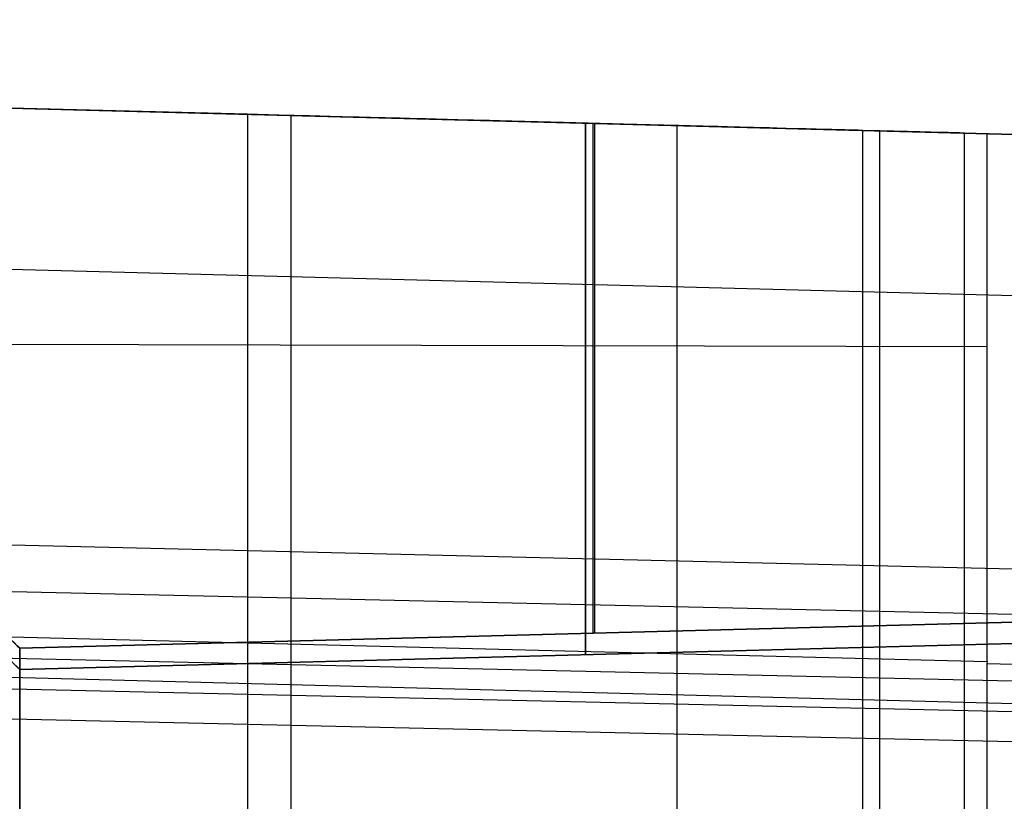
# Model space of a CAD drawing. Extents: x -15 to 7, y 1 to 148.
# Tile 190 of 194: x 4.84 to 6.28, y 145.42 to 146.56. Entities that reach past the tile are written whole.
import ezdxf

# ---------------------------------------------------------------- set-up
doc = ezdxf.new("R2010")
doc.units = 0
doc.layers.add('DEFAULT', color=7, linetype='CONTINUOUS')

msp = doc.modelspace()

# ---------------------------------------------------------------- linework, layer by layer
at = {"layer": 'DEFAULT', "color": 1}
for p, q in [((-0.0929, 146.5627, -6.7109), (6.0997, 146.4005, -6.6884)), ((6.0744, 146.4012, -7.6616), (-0.0929, 146.5627, -7.6616)), ((5.1771, 146.4247, -8.5632), (2.2979, 146.5001, -8.6349)), ((5.1771, 146.4247, -8.5632), (5.1771, 136.9726, -7.2528)), ((5.8035, 146.4083, -8.2923), (5.8035, 136.9726, -6.9841)), ((6.0997, 146.4005, -6.6884), (6.0745, 146.4012, -7.6585)), ((6.0745, 146.4012, -7.6585), (6.0745, 136.9726, -6.3514)), ((6.0997, 139.6321, -5.75), (6.0997, 146.4005, -6.6884))]:
    msp.add_line(p, q, dxfattribs=at)
at = {"layer": 'DEFAULT', "color": 254}
for p, q in [((6.2562, 146.3964, -6.4627), (0, 146.5602, -6.3751)), ((0, 146.5602, -8.8421), (5.2407, 146.423, -8.7307)), ((6.5659, 146.3883, -36.1339), (0, 146.5602, -36.2224)), ((0, 146.5602, -5.5885), (6.5659, 146.3883, -5.7334)), ((6.5659, 146.3883, -13.8733), (0, 146.5602, -13.8733)), ((6.5659, 146.3883, -17.8733), (0, 146.5602, -17.8733)), ((6.5659, 146.3883, -22.0178), (0, 146.5602, -22.0178)), ((6.5659, 146.3883, -34.5252), (0, 146.5602, -34.5252)), ((6.5659, 146.3883, -10.6268), (4.001, 146.4555, -10.5542)), ((4.001, 146.4555, -13.1924), (6.5659, 146.3883, -13.1198)), ((6.5659, 146.3883, -14.6268), (4.001, 146.4555, -14.5542)), ((4.001, 146.4555, -17.1924), (6.5659, 146.3883, -17.1198)), ((6.5659, 146.3883, -18.6268), (4.001, 146.4555, -18.5542)), ((4.001, 146.4555, -21.1924), (6.5659, 146.3883, -21.1198)), ((6.5659, 146.3883, -22.9157), (4.0262, 146.4548, -22.8412)), ((4.0318, 146.4547, -32.9023), (6.5659, 146.3883, -32.8279)), ((5.2407, 146.423, -8.7307), (5.2407, 136.6925, -7.3817)), ((6.5659, 146.3883, -8.1076), (6.1458, 146.3993, -8.1076)), ((6.2229, 146.3973, -7.7441), (6.2562, 146.3964, -6.4627)), ((6.2229, 136.8423, -6.4195), (6.2229, 146.3973, -7.7441)), ((6.2562, 145.6264, -6.3559), (6.2562, 146.3964, -6.4627)), ((6.5724, 146.1527, -5.0891), (0, 146.3249, -4.9441)), ((0, 146.1008, -6.3114), (6.2562, 146.0858, -6.4196)), ((6.8479, 145.748, -5.3803), (0, 145.9118, -5.3427)), ((0, 145.8386, -5.8709), (6.8479, 145.6829, -5.8494)), ((0, 145.7836, -6.2675), (6.2562, 145.6264, -6.3559)), ((-0.5987, 145.7549, -5.4822), (6.6979, 145.589, -5.4592)), ((6.5659, 145.5575, -4.7481), (0, 145.7297, -4.6032)), ((-0.5988, 145.7106, -5.8777), (6.7084, 145.544, -5.859)), ((7.3355, 145.7112, -31.9878), (4.845, 145.646, -31.987)), ((4.845, 145.646, -23.761), (7.3355, 145.7112, -23.7599)), ((4.845, 145.646, -27.8739), (7.3355, 145.7112, -27.8739)), ((7.3356, 145.7109, -32.0102), (4.845, 145.6457, -32.0102)), ((7.3356, 145.7108, -23.7334), (4.845, 145.6456, -23.7334)), ((4.845, 145.6148, -11.4489), (7.3398, 145.6801, -11.4489)), ((7.3398, 145.6801, -12.2978), (4.845, 145.6148, -12.2978)), ((7.3398, 145.6801, -16.2978), (4.845, 145.6148, -16.2978)), ((4.845, 145.6148, -15.4489), (7.3398, 145.6801, -15.4489)), ((7.3398, 145.6801, -20.2978), (4.845, 145.6148, -20.2978)), ((4.845, 145.6148, -19.4489), (7.3398, 145.6801, -19.4489)), ((4.845, 145.6148, -11.8733), (7.3398, 145.6801, -11.8733)), ((4.845, 145.6148, -15.8733), (7.3398, 145.6801, -15.8733)), ((4.845, 145.6148, -19.8733), (7.3398, 145.6801, -19.8733)), ((6.0903, 145.6786, -31.9874), (6.0903, 145.6786, -23.7605)), ((6.7188, 145.4994, -6.2544), (-0.5989, 145.6658, -6.2775)), ((4.845, 145.646, -31.987), (4.845, 145.646, -23.761)), ((4.845, 143.9325, -27.872), (4.845, 145.646, -27.872)), ((4.845, 143.9325, -32.0065), (4.845, 145.6457, -32.0065)), ((4.845, 145.6456, -23.7375), (4.845, 143.9325, -23.7375)), ((6.0924, 145.6474, -12.2978), (6.0924, 145.6474, -11.4489)), ((6.0924, 145.6474, -16.2978), (6.0924, 145.6474, -15.4489)), ((6.0924, 145.6474, -20.2978), (6.0924, 145.6474, -19.4489)), ((4.845, 145.6148, -11.4525), (4.845, 143.9325, -11.4525)), ((4.845, 145.6148, -12.2941), (4.845, 145.6148, -11.4525)), ((4.845, 143.9325, -12.2941), (4.845, 145.6148, -12.2941)), ((4.845, 145.6148, -15.4525), (4.845, 143.9325, -15.4525)), ((4.845, 145.6148, -16.2941), (4.845, 145.6148, -15.4525)), ((4.845, 143.9325, -16.2941), (4.845, 145.6148, -16.2941)), ((4.845, 143.9325, -20.2941), (4.845, 145.6148, -20.2941)), ((4.845, 145.6148, -19.4525), (4.845, 143.9325, -19.4525)), ((4.845, 145.6148, -20.2941), (4.845, 145.6148, -19.4525)), ((4.845, 143.9325, -19.8733), (4.845, 145.6148, -19.8733)), ((6.2562, 145.6264, -6.3559), (6.2556, 145.6234, -6.3778)), ((6.2556, 145.6234, -6.3778), (6.8479, 145.6106, -6.3708)), ((6.2556, 145.6234, -6.3778), (6.2556, 114.1894, -2.0199))]:
    msp.add_line(p, q, dxfattribs=at)
at = {"layer": 'DEFAULT', "color": 254, "extrusion": (0.706831, 0.70738, 0.002051)}
for centre in [(100.6005, -11.8949, 106.4061), (100.6005, -19.8949, 106.3896)]:
    msp.add_arc(centre, 1.1259, 85.4839, 168.33, dxfattribs=at)
at = {"layer": 'DEFAULT', "color": 254, "extrusion": (0.706834, 0.707376, -0.002058)}
for centre in [(100.5991, -11.8535, 106.4544), (100.5991, -19.8535, 106.4708)]:
    msp.add_arc(centre, 1.1235, 191.5612, 274.6248, dxfattribs=at)
at = {"layer": 'DEFAULT', "color": 254, "extrusion": (0.702181, 0.711998, -0.001332)}
msp.add_arc((99.9089, -23.8059, 107.133), 1.1092, 86.7786, 169.0296, dxfattribs=at)
at = {"layer": 'DEFAULT', "color": 254, "extrusion": (0.70606, 0.708151, -0.001504)}
msp.add_arc((100.4924, -31.6345, 106.6081), 1.1091, 191.0047, 273.0188, dxfattribs=at)
at = {"layer": 'DEFAULT', "color": 1, "extrusion": (0.026177, 0.999657, -5.24595e-14)}
msp.add_arc((-1.3138, -7.6371, 146.51), 0.9265, 181.3241, 268.2359, dxfattribs=at)
at = {"layer": 'DEFAULT', "color": 1, "extrusion": (0.026177, 0.999657, 4.29195e-08)}
msp.add_arc((-1.3139, -7.6372, 146.51), 0.9265, 181.3221, 268.238, dxfattribs=at)
at = {"layer": 'DEFAULT', "color": 254, "extrusion": (0.026177, 0.999657, 4.83623e-14)}
msp.add_arc((-1.3794, -7.7217, 146.51), 1.0094, 181.275, 268.4918, dxfattribs=at)
at = {"layer": 'DEFAULT', "color": 254, "extrusion": (1, 0, 0)}
for centre, radius, start, end in [((146.4879, -11.4489, 5.6704), 0.8515, 95.1289, 180), ((146.4879, -12.2978, 5.6704), 0.8515, 180, 264.8711), ((146.4879, -16.2978, 5.6704), 0.8515, 180, 264.8711), ((146.4879, -15.4489, 5.6704), 0.8515, 95.1289, 180), ((146.4879, -20.2978, 5.6704), 0.8515, 180, 264.8711), ((146.4879, -19.4489, 5.6704), 0.8515, 95.1289, 180), ((146.5187, -23.7334, 5.6812), 0.8512, 97.2374, 181.831), ((146.5188, -32.0102, 5.6838), 0.8512, 178.455, 262.7489)]:
    msp.add_arc(centre, radius, start, end, dxfattribs=at)
at = {"layer": 'DEFAULT', "color": 254, "extrusion": (1, 4.05552e-12, -1.71383e-14)}
msp.add_arc((146.5188, -32.0102, 4.845), 0.8731, 178.4746, 179.7579, dxfattribs=at)
at = {"layer": 'DEFAULT', "color": 254, "extrusion": (1, 2.73006e-12, 1.16072e-14)}
msp.add_arc((146.5187, -23.7334, 4.845), 0.8731, 180.2655, 181.8079, dxfattribs=at)
at = {"layer": 'DEFAULT', "color": 254, "extrusion": (-0.026177, 0.999657, 8.75468e-06)}
for centre in [(-7.7554, -12.2954, 145.4379), (-7.7554, -20.2954, 145.4379)]:
    msp.add_arc(centre, 0.8997, 180, 180.23, dxfattribs=at)
at = {"layer": 'DEFAULT', "color": 254, "extrusion": (-0.026177, 0.999657, -8.75466e-06)}
msp.add_arc((-7.7554, -11.4512, 145.4381), 0.8997, 179.77, 180, dxfattribs=at)
at = {"layer": 'DEFAULT', "color": 254, "extrusion": (-0.026177, 0.999657, 8.75466e-06)}
msp.add_arc((-7.7554, -16.2954, 145.4379), 0.8997, 180, 180.23, dxfattribs=at)
at = {"layer": 'DEFAULT', "color": 254, "extrusion": (-0.026177, 0.999657, -8.75463e-06)}
msp.add_arc((-7.7554, -15.4512, 145.4382), 0.8997, 179.77, 180, dxfattribs=at)
at = {"layer": 'DEFAULT', "color": 254, "extrusion": (-0.026177, 0.999657, -8.75468e-06)}
msp.add_arc((-7.7554, -19.4512, 145.4382), 0.8997, 179.77, 180, dxfattribs=at)

doc.saveas('drawing.dxf')
